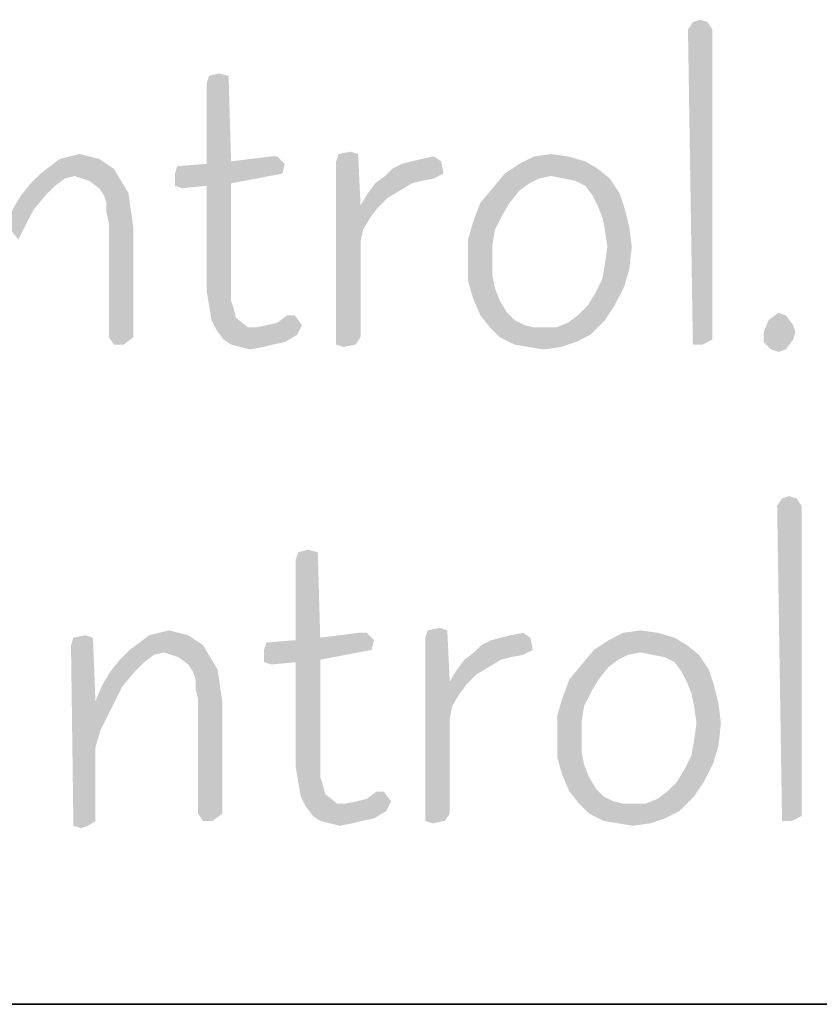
# Model space of a CAD drawing. Header units: inches. Extents: x -1 to 69, y -1 to 45.
# Tile 27 of 39: x 66.3 to 67, y 0 to 0.9. Entities that reach past the tile are written whole.
import ezdxf

# ---------------------------------------------------------------- set-up
doc = ezdxf.new("R2010")
doc.units = ezdxf.units.IN
doc.header["$LTSCALE"] = 3.74
doc.header["$MEASUREMENT"] = 0
doc.layers.get('0').update_dxf_attribs({"linetype": 'CONTINUOUS'})

msp = doc.modelspace()

# ---------------------------------------------------------------- linework, layer by layer
at = {"color": 7, "linetype": 'CONTINUOUS'}
msp.add_line((0, 0), (68, 0), dxfattribs=at)
at = {"color": 2, "linetype": 'CONTINUOUS'}
msp.add_line((68, 0), (56.5, 0), dxfattribs=at)
for points in [[(66.90155, 0.86603), (66.90801, 0.86818), (66.91447, 0.86603)], [(66.91447, 0.86603), (66.89724, 0.85957), (66.90155, 0.86603)], [(66.89724, 0.85957), (66.91447, 0.86603), (66.91878, 0.85957)], [(66.91878, 0.85957), (66.90155, 0.58172), (66.89724, 0.85957)], [(66.91878, 0.85957), (66.91878, 0.58603), (66.90155, 0.58172)], [(66.49232, 0.81864), (66.47293, 0.81218), (66.47509, 0.81864)], [(66.47293, 0.81218), (66.49232, 0.81864), (66.49447, 0.74326)], [(66.47509, 0.81864), (66.4837, 0.8208), (66.49232, 0.81864)], [(66.49447, 0.74326), (66.47293, 0.7411), (66.47293, 0.81218)], [(66.36955, 0.74757), (66.3437, 0.74541), (66.35232, 0.74757)], [(66.3437, 0.74541), (66.36955, 0.74757), (66.37816, 0.74541)], [(66.35232, 0.74757), (66.36093, 0.74972), (66.36955, 0.74757)], [(66.53539, 0.74757), (66.49447, 0.74326), (66.52893, 0.74757)], [(66.49447, 0.74326), (66.53539, 0.74757), (66.54185, 0.7411)], [(66.60647, 0.74972), (66.58709, 0.74326), (66.58924, 0.74972)], [(66.58709, 0.74326), (66.60647, 0.74972), (66.60862, 0.70449)], [(66.58924, 0.74972), (66.60001, 0.75187), (66.60647, 0.74972)], [(66.65385, 0.74326), (66.66247, 0.74541), (66.67324, 0.74757)], [(66.65385, 0.74326), (66.67324, 0.74757), (66.6797, 0.74326)], [(66.7917, 0.74757), (66.80678, 0.74326), (66.74862, 0.7411)], [(66.7917, 0.74757), (66.74862, 0.7411), (66.76155, 0.74757)], [(66.76155, 0.74757), (66.77662, 0.74972), (66.7917, 0.74757)], [(66.39109, 0.7368), (66.32647, 0.73249), (66.33509, 0.73895)], [(66.37816, 0.74541), (66.38462, 0.7411), (66.33509, 0.73895)], [(66.37816, 0.74541), (66.33509, 0.73895), (66.3437, 0.74541)], [(66.33509, 0.73895), (66.38462, 0.7411), (66.39109, 0.7368)], [(66.44493, 0.73249), (66.44709, 0.73895), (66.54185, 0.7411)], [(66.44493, 0.73249), (66.54185, 0.7411), (66.5397, 0.73249)], [(66.54185, 0.7411), (66.44709, 0.73895), (66.47293, 0.7411)], [(66.54185, 0.7411), (66.47293, 0.7411), (66.49447, 0.74326)], [(66.60862, 0.70449), (66.58709, 0.58172), (66.58709, 0.74326)], [(66.63662, 0.7368), (66.64524, 0.7411), (66.6797, 0.74326)], [(66.63662, 0.7368), (66.6797, 0.74326), (66.68185, 0.73249)], [(66.6797, 0.74326), (66.64524, 0.7411), (66.65385, 0.74326)], [(66.81755, 0.7368), (66.7357, 0.73249), (66.74862, 0.7411)], [(66.74862, 0.7411), (66.80678, 0.74326), (66.81755, 0.7368)], [(66.35662, 0.73034), (66.31785, 0.72387), (66.32647, 0.73249)], [(66.35662, 0.73034), (66.34801, 0.72818), (66.31785, 0.72387)], [(66.35662, 0.73034), (66.32647, 0.73249), (66.39109, 0.7368)], [(66.36955, 0.72603), (66.35662, 0.73034), (66.39109, 0.7368)], [(66.36955, 0.72603), (66.39109, 0.7368), (66.39755, 0.72603)], [(66.5397, 0.73249), (66.49447, 0.72387), (66.44493, 0.72172)], [(66.5397, 0.73249), (66.44493, 0.72172), (66.44493, 0.73249)], [(66.67324, 0.72818), (66.62155, 0.72387), (66.63016, 0.73034)], [(66.68185, 0.73249), (66.63016, 0.73034), (66.63662, 0.7368)], [(66.63016, 0.73034), (66.68185, 0.73249), (66.67324, 0.72818)], [(66.76585, 0.72818), (66.72493, 0.71957), (66.7357, 0.73249)], [(66.77662, 0.73034), (66.7357, 0.73249), (66.81755, 0.7368)], [(66.7357, 0.73249), (66.77662, 0.73034), (66.76585, 0.72818)], [(66.78739, 0.72818), (66.77662, 0.73034), (66.81755, 0.7368)], [(66.78739, 0.72818), (66.81755, 0.7368), (66.82832, 0.72818)], [(66.33939, 0.72172), (66.30924, 0.7131), (66.31785, 0.72387)], [(66.30924, 0.7131), (66.33939, 0.72172), (66.33078, 0.7131)], [(66.31785, 0.72387), (66.34801, 0.72818), (66.33939, 0.72172)], [(66.39755, 0.72603), (66.37816, 0.71957), (66.36955, 0.72603)], [(66.37816, 0.71957), (66.39755, 0.72603), (66.40401, 0.71526)], [(66.47293, 0.72172), (66.44493, 0.72172), (66.49447, 0.72387)], [(66.47293, 0.72172), (66.45139, 0.71957), (66.44493, 0.72172)], [(66.47293, 0.72172), (66.49447, 0.72387), (66.49447, 0.64849)], [(66.49447, 0.64849), (66.47293, 0.64634), (66.47293, 0.72172)], [(66.65385, 0.72387), (66.64309, 0.71741), (66.61509, 0.71526)], [(66.65385, 0.72387), (66.61509, 0.71526), (66.62155, 0.72387)], [(66.67324, 0.72818), (66.66247, 0.72603), (66.62155, 0.72387)], [(66.62155, 0.72387), (66.66247, 0.72603), (66.65385, 0.72387)], [(66.76585, 0.72818), (66.75724, 0.72387), (66.72493, 0.71957)], [(66.72493, 0.71957), (66.75724, 0.72387), (66.74862, 0.71741)], [(66.82832, 0.72818), (66.79816, 0.72603), (66.78739, 0.72818)], [(66.80678, 0.72172), (66.79816, 0.72603), (66.82832, 0.72818)], [(66.80678, 0.72172), (66.82832, 0.72818), (66.83693, 0.71526)], [(66.83693, 0.71526), (66.81324, 0.7131), (66.80678, 0.72172)], [(66.33078, 0.7131), (66.30278, 0.70234), (66.30924, 0.7131)], [(66.30278, 0.70234), (66.33078, 0.7131), (66.32001, 0.70018)], [(66.40401, 0.71526), (66.38247, 0.7131), (66.37816, 0.71957)], [(66.38462, 0.70664), (66.38247, 0.7131), (66.40401, 0.71526)], [(66.38462, 0.70664), (66.40401, 0.71526), (66.40616, 0.70018)], [(66.63232, 0.71095), (66.60862, 0.70449), (66.61509, 0.71526)], [(66.61509, 0.71526), (66.64309, 0.71741), (66.63232, 0.71095)], [(66.74862, 0.71741), (66.71416, 0.70664), (66.72493, 0.71957)], [(66.71416, 0.70664), (66.74862, 0.71741), (66.74001, 0.70664)], [(66.81755, 0.70449), (66.81324, 0.7131), (66.83693, 0.71526)], [(66.81755, 0.70449), (66.83693, 0.71526), (66.84124, 0.70234)], [(66.40616, 0.70018), (66.38462, 0.69803), (66.38462, 0.70664)], [(66.60862, 0.70449), (66.61078, 0.68295), (66.58709, 0.58172)], [(66.60862, 0.70449), (66.63232, 0.71095), (66.6237, 0.70234)], [(66.60862, 0.70449), (66.6237, 0.70234), (66.61724, 0.69372)], [(66.60862, 0.70449), (66.61724, 0.69372), (66.61078, 0.68295)], [(66.74001, 0.70664), (66.73355, 0.69587), (66.7077, 0.68941)], [(66.74001, 0.70664), (66.7077, 0.68941), (66.71416, 0.70664)], [(66.84124, 0.70234), (66.82185, 0.69372), (66.81755, 0.70449)], [(66.32001, 0.70018), (66.29632, 0.68726), (66.30278, 0.70234)], [(66.29632, 0.68726), (66.32001, 0.70018), (66.31355, 0.68726)], [(66.38678, 0.68941), (66.38462, 0.69803), (66.40616, 0.70018)], [(66.38678, 0.68941), (66.40616, 0.70018), (66.40832, 0.6851)], [(66.7077, 0.68941), (66.73355, 0.69587), (66.72709, 0.68295)], [(66.82185, 0.69372), (66.84124, 0.70234), (66.84555, 0.6851)], [(66.29632, 0.68726), (66.31355, 0.68726), (66.30709, 0.67434)], [(66.40832, 0.6851), (66.38678, 0.58818), (66.38678, 0.68941)], [(66.72709, 0.68295), (66.70339, 0.67434), (66.7077, 0.68941)], [(66.84555, 0.6851), (66.82401, 0.68295), (66.82185, 0.69372)], [(66.38678, 0.58818), (66.40832, 0.6851), (66.40832, 0.58818)], [(66.61078, 0.68295), (66.60862, 0.67218), (66.58709, 0.58172)], [(66.70339, 0.67434), (66.72709, 0.68295), (66.72493, 0.67003)], [(66.82616, 0.66787), (66.82401, 0.68295), (66.84555, 0.6851)], [(66.82616, 0.66787), (66.84555, 0.6851), (66.8477, 0.66787)], [(66.60862, 0.67218), (66.60862, 0.58818), (66.58709, 0.58172)], [(66.72493, 0.67003), (66.70339, 0.6571), (66.70339, 0.67434)], [(66.70339, 0.6571), (66.72493, 0.67003), (66.72493, 0.6571)], [(66.8477, 0.66787), (66.82401, 0.6528), (66.82616, 0.66787)], [(66.82401, 0.6528), (66.8477, 0.66787), (66.84555, 0.64849)], [(66.72493, 0.6571), (66.72493, 0.64203), (66.70339, 0.63772)], [(66.72493, 0.6571), (66.70339, 0.63772), (66.70339, 0.6571)], [(66.84555, 0.64849), (66.82185, 0.63987), (66.82401, 0.6528)], [(66.47293, 0.64634), (66.49447, 0.64849), (66.49447, 0.63772)], [(66.49447, 0.63772), (66.47293, 0.6291), (66.47293, 0.64634)], [(66.82185, 0.63987), (66.84555, 0.64849), (66.84124, 0.63341)], [(66.47293, 0.6291), (66.49447, 0.63772), (66.49447, 0.62695)], [(66.70339, 0.63772), (66.72493, 0.64203), (66.72709, 0.63126)], [(66.72709, 0.63126), (66.7077, 0.62264), (66.70339, 0.63772)], [(66.84124, 0.63341), (66.81539, 0.62695), (66.82185, 0.63987)], [(66.49447, 0.62695), (66.47509, 0.61618), (66.47293, 0.6291)], [(66.49447, 0.62695), (66.49447, 0.62049), (66.47509, 0.61618)], [(66.7077, 0.62264), (66.72709, 0.63126), (66.73139, 0.62049)], [(66.80893, 0.61618), (66.81539, 0.62695), (66.84124, 0.63341)], [(66.80893, 0.61618), (66.84124, 0.63341), (66.83262, 0.61618)], [(66.47509, 0.61618), (66.49447, 0.62049), (66.49662, 0.61403)], [(66.73139, 0.62049), (66.71416, 0.60757), (66.7077, 0.62264)], [(66.73139, 0.62049), (66.73785, 0.60972), (66.71416, 0.60757)], [(66.49662, 0.61403), (66.47724, 0.60326), (66.47509, 0.61618)], [(66.49662, 0.61403), (66.49878, 0.60541), (66.47724, 0.60326)], [(66.71416, 0.60757), (66.73785, 0.60972), (66.74432, 0.60326)], [(66.83262, 0.61618), (66.80032, 0.60757), (66.80893, 0.61618)], [(66.80032, 0.60757), (66.83262, 0.61618), (66.82401, 0.60326)], [(66.98339, 0.60757), (66.96832, 0.60326), (66.97693, 0.60972)], [(66.47724, 0.60326), (66.49878, 0.60541), (66.50955, 0.5968)], [(66.50955, 0.5968), (66.48155, 0.59464), (66.47724, 0.60326)], [(66.55693, 0.59895), (66.52678, 0.59895), (66.53539, 0.6011)], [(66.55047, 0.60757), (66.53539, 0.6011), (66.54401, 0.60757)], [(66.53539, 0.6011), (66.55047, 0.60757), (66.55693, 0.59895)], [(66.74432, 0.60326), (66.72278, 0.5968), (66.71416, 0.60757)], [(66.74432, 0.60326), (66.75293, 0.59895), (66.72278, 0.5968)], [(66.78093, 0.5968), (66.7917, 0.6011), (66.82401, 0.60326)], [(66.78093, 0.5968), (66.82401, 0.60326), (66.81109, 0.59034)], [(66.82401, 0.60326), (66.7917, 0.6011), (66.80032, 0.60757)], [(66.98985, 0.59895), (66.96401, 0.59249), (66.96832, 0.60326)], [(66.96832, 0.60326), (66.98339, 0.60757), (66.98985, 0.59895)], [(66.48155, 0.59464), (66.51601, 0.5968), (66.55693, 0.59895)], [(66.48155, 0.59464), (66.55693, 0.59895), (66.55262, 0.59034)], [(66.50955, 0.5968), (66.51601, 0.5968), (66.48155, 0.59464)], [(66.55262, 0.59034), (66.48801, 0.58603), (66.48155, 0.59464)], [(66.55693, 0.59895), (66.51601, 0.5968), (66.52678, 0.59895)], [(66.72278, 0.5968), (66.75293, 0.59895), (66.76155, 0.5968)], [(66.76155, 0.5968), (66.73139, 0.58818), (66.72278, 0.5968)], [(66.78093, 0.5968), (66.81109, 0.59034), (66.73139, 0.58818)], [(66.77232, 0.5968), (66.78093, 0.5968), (66.73139, 0.58818)], [(66.76155, 0.5968), (66.77232, 0.5968), (66.73139, 0.58818)], [(66.96401, 0.59249), (66.98985, 0.59895), (66.99201, 0.59249)], [(66.99201, 0.59249), (66.98985, 0.58603), (66.96401, 0.58387)], [(66.99201, 0.59249), (66.96401, 0.58387), (66.96401, 0.59249)], [(66.40832, 0.58818), (66.39109, 0.58172), (66.38678, 0.58818)], [(66.39109, 0.58172), (66.40832, 0.58818), (66.3997, 0.58172)], [(66.48801, 0.58603), (66.55262, 0.59034), (66.54185, 0.58387)], [(66.54185, 0.58387), (66.49447, 0.58172), (66.48801, 0.58603)], [(66.49447, 0.58172), (66.54185, 0.58387), (66.53109, 0.58172)], [(66.53109, 0.58172), (66.50309, 0.57957), (66.49447, 0.58172)], [(66.50309, 0.57957), (66.53109, 0.58172), (66.52247, 0.57957)], [(66.58709, 0.58172), (66.60862, 0.58818), (66.60432, 0.58172)], [(66.60432, 0.58172), (66.59355, 0.57957), (66.58709, 0.58172)], [(66.73139, 0.58818), (66.81109, 0.59034), (66.79816, 0.58387)], [(66.79816, 0.58387), (66.74432, 0.58172), (66.73139, 0.58818)], [(66.75724, 0.57957), (66.74432, 0.58172), (66.79816, 0.58387)], [(66.75724, 0.57957), (66.79816, 0.58387), (66.78524, 0.57957)], [(66.90155, 0.58172), (66.91878, 0.58603), (66.91016, 0.58172)], [(66.97047, 0.57741), (66.96401, 0.58387), (66.98985, 0.58603)], [(66.97047, 0.57741), (66.98985, 0.58603), (66.98339, 0.57741)], [(66.52247, 0.57957), (66.5117, 0.57741), (66.50309, 0.57957)], [(66.78524, 0.57957), (66.77016, 0.57741), (66.75724, 0.57957)], [(66.98339, 0.57741), (66.97693, 0.57526), (66.97047, 0.57741)], [(66.99307, 0.44603), (66.97584, 0.43957), (66.98015, 0.44603)], [(66.97584, 0.43957), (66.99307, 0.44603), (66.99738, 0.43957)], [(66.98015, 0.44603), (66.98661, 0.44818), (66.99307, 0.44603)], [(66.99738, 0.43957), (66.98015, 0.16172), (66.97584, 0.43957)], [(66.99738, 0.43957), (66.99738, 0.16603), (66.98015, 0.16172)], [(66.55369, 0.39864), (66.5623, 0.4008), (66.57092, 0.39864)], [(66.57092, 0.39864), (66.55153, 0.39218), (66.55369, 0.39864)], [(66.55153, 0.39218), (66.57092, 0.39864), (66.57307, 0.32326)], [(66.57307, 0.32326), (66.55153, 0.3211), (66.55153, 0.39218)], [(66.66784, 0.32972), (66.67861, 0.33187), (66.68507, 0.32972)], [(66.37277, 0.32326), (66.35338, 0.3168), (66.35553, 0.32326)], [(66.35338, 0.3168), (66.37277, 0.32326), (66.37492, 0.26726)], [(66.35553, 0.32326), (66.3663, 0.32541), (66.37277, 0.32326)], [(66.45677, 0.32541), (66.46323, 0.3211), (66.41369, 0.31895)], [(66.45677, 0.32541), (66.41369, 0.31895), (66.4223, 0.32541)], [(66.44815, 0.32757), (66.4223, 0.32541), (66.43092, 0.32757)], [(66.4223, 0.32541), (66.44815, 0.32757), (66.45677, 0.32541)], [(66.43092, 0.32757), (66.43953, 0.32972), (66.44815, 0.32757)], [(66.62046, 0.3211), (66.55153, 0.3211), (66.57307, 0.32326)], [(66.614, 0.32757), (66.57307, 0.32326), (66.60753, 0.32757)], [(66.57307, 0.32326), (66.614, 0.32757), (66.62046, 0.3211)], [(66.68507, 0.32972), (66.66569, 0.32326), (66.66784, 0.32972)], [(66.66569, 0.32326), (66.68507, 0.32972), (66.68723, 0.28449)], [(66.68723, 0.28449), (66.66569, 0.16172), (66.66569, 0.32326)], [(66.71523, 0.3168), (66.72384, 0.3211), (66.7583, 0.32326)], [(66.71523, 0.3168), (66.7583, 0.32326), (66.76046, 0.31249)], [(66.7583, 0.32326), (66.72384, 0.3211), (66.73246, 0.32326)], [(66.73246, 0.32326), (66.74107, 0.32541), (66.75184, 0.32757)], [(66.73246, 0.32326), (66.75184, 0.32757), (66.7583, 0.32326)], [(66.8703, 0.32757), (66.88538, 0.32326), (66.82723, 0.3211)], [(66.8703, 0.32757), (66.82723, 0.3211), (66.84015, 0.32757)], [(66.82723, 0.3211), (66.88538, 0.32326), (66.89615, 0.3168)], [(66.84015, 0.32757), (66.85523, 0.32972), (66.8703, 0.32757)], [(66.37492, 0.26726), (66.35553, 0.15741), (66.35338, 0.3168)], [(66.46969, 0.3168), (66.40507, 0.31249), (66.41369, 0.31895)], [(66.43523, 0.31034), (66.40507, 0.31249), (66.46969, 0.3168)], [(66.41369, 0.31895), (66.46323, 0.3211), (66.46969, 0.3168)], [(66.44815, 0.30603), (66.43523, 0.31034), (66.46969, 0.3168)], [(66.44815, 0.30603), (66.46969, 0.3168), (66.47615, 0.30603)], [(66.52353, 0.31249), (66.52569, 0.31895), (66.62046, 0.3211)], [(66.52353, 0.31249), (66.62046, 0.3211), (66.6183, 0.31249)], [(66.62046, 0.3211), (66.52569, 0.31895), (66.55153, 0.3211)], [(66.76046, 0.31249), (66.70877, 0.31034), (66.71523, 0.3168)], [(66.89615, 0.3168), (66.8143, 0.31249), (66.82723, 0.3211)], [(66.85523, 0.31034), (66.8143, 0.31249), (66.89615, 0.3168)], [(66.866, 0.30818), (66.85523, 0.31034), (66.89615, 0.3168)], [(66.866, 0.30818), (66.89615, 0.3168), (66.90692, 0.30818)], [(66.418, 0.30172), (66.38784, 0.2931), (66.39646, 0.30387)], [(66.43523, 0.31034), (66.39646, 0.30387), (66.40507, 0.31249)], [(66.43523, 0.31034), (66.42661, 0.30818), (66.39646, 0.30387)], [(66.39646, 0.30387), (66.42661, 0.30818), (66.418, 0.30172)], [(66.47615, 0.30603), (66.45677, 0.29957), (66.44815, 0.30603)], [(66.45677, 0.29957), (66.47615, 0.30603), (66.48261, 0.29526)], [(66.6183, 0.31249), (66.57307, 0.30387), (66.52353, 0.30172)], [(66.6183, 0.31249), (66.52353, 0.30172), (66.52353, 0.31249)], [(66.55153, 0.30172), (66.52353, 0.30172), (66.57307, 0.30387)], [(66.55153, 0.30172), (66.57307, 0.30387), (66.57307, 0.22849)], [(66.73246, 0.30387), (66.72169, 0.29741), (66.69369, 0.29526)], [(66.73246, 0.30387), (66.69369, 0.29526), (66.70015, 0.30387)], [(66.75184, 0.30818), (66.70015, 0.30387), (66.70877, 0.31034)], [(66.75184, 0.30818), (66.74107, 0.30603), (66.70015, 0.30387)], [(66.70015, 0.30387), (66.74107, 0.30603), (66.73246, 0.30387)], [(66.70877, 0.31034), (66.76046, 0.31249), (66.75184, 0.30818)], [(66.84446, 0.30818), (66.80353, 0.29957), (66.8143, 0.31249)], [(66.84446, 0.30818), (66.83584, 0.30387), (66.80353, 0.29957)], [(66.80353, 0.29957), (66.83584, 0.30387), (66.82723, 0.29741)], [(66.8143, 0.31249), (66.85523, 0.31034), (66.84446, 0.30818)], [(66.90692, 0.30818), (66.87677, 0.30603), (66.866, 0.30818)], [(66.88538, 0.30172), (66.87677, 0.30603), (66.90692, 0.30818)], [(66.88538, 0.30172), (66.90692, 0.30818), (66.91553, 0.29526)], [(66.38784, 0.2931), (66.418, 0.30172), (66.40938, 0.2931)], [(66.48261, 0.29526), (66.46107, 0.2931), (66.45677, 0.29957)], [(66.46323, 0.28664), (66.46107, 0.2931), (66.48261, 0.29526)], [(66.46323, 0.28664), (66.48261, 0.29526), (66.48477, 0.28018)], [(66.55153, 0.30172), (66.53, 0.29957), (66.52353, 0.30172)], [(66.57307, 0.22849), (66.55153, 0.22634), (66.55153, 0.30172)], [(66.71092, 0.29095), (66.68723, 0.28449), (66.69369, 0.29526)], [(66.69369, 0.29526), (66.72169, 0.29741), (66.71092, 0.29095)], [(66.82723, 0.29741), (66.79277, 0.28664), (66.80353, 0.29957)], [(66.79277, 0.28664), (66.82723, 0.29741), (66.81861, 0.28664)], [(66.91553, 0.29526), (66.89184, 0.2931), (66.88538, 0.30172)], [(66.89615, 0.28449), (66.89184, 0.2931), (66.91553, 0.29526)], [(66.89615, 0.28449), (66.91553, 0.29526), (66.91984, 0.28234)], [(66.40938, 0.2931), (66.38138, 0.28234), (66.38784, 0.2931)], [(66.38138, 0.28234), (66.40938, 0.2931), (66.39861, 0.28018)], [(66.48477, 0.28018), (66.46323, 0.27803), (66.46323, 0.28664)], [(66.68723, 0.28449), (66.71092, 0.29095), (66.7023, 0.28234)], [(66.81861, 0.28664), (66.81215, 0.27587), (66.7863, 0.26941)], [(66.81861, 0.28664), (66.7863, 0.26941), (66.79277, 0.28664)], [(66.39861, 0.28018), (66.37492, 0.26726), (66.38138, 0.28234)], [(66.37492, 0.26726), (66.39861, 0.28018), (66.39215, 0.26726)], [(66.46538, 0.26941), (66.46323, 0.27803), (66.48477, 0.28018)], [(66.46538, 0.26941), (66.48477, 0.28018), (66.48692, 0.2651)], [(66.68723, 0.28449), (66.68938, 0.26295), (66.66569, 0.16172)], [(66.68723, 0.28449), (66.7023, 0.28234), (66.69584, 0.27372)], [(66.68723, 0.28449), (66.69584, 0.27372), (66.68938, 0.26295)], [(66.91984, 0.28234), (66.90046, 0.27372), (66.89615, 0.28449)], [(66.90046, 0.27372), (66.91984, 0.28234), (66.92415, 0.2651)], [(66.48692, 0.2651), (66.46538, 0.16818), (66.46538, 0.26941)], [(66.80569, 0.26295), (66.782, 0.25434), (66.7863, 0.26941)], [(66.7863, 0.26941), (66.81215, 0.27587), (66.80569, 0.26295)], [(66.92415, 0.2651), (66.90261, 0.26295), (66.90046, 0.27372)], [(66.37492, 0.26726), (66.37492, 0.22634), (66.35553, 0.15741)], [(66.37492, 0.26726), (66.39215, 0.26726), (66.38569, 0.25434)], [(66.37492, 0.26726), (66.38569, 0.25434), (66.37923, 0.24141)], [(66.37492, 0.26726), (66.37923, 0.24141), (66.37492, 0.22634)], [(66.46538, 0.16818), (66.48692, 0.2651), (66.48692, 0.16818)], [(66.68938, 0.26295), (66.68723, 0.25218), (66.66569, 0.16172)], [(66.782, 0.25434), (66.80569, 0.26295), (66.80353, 0.25003)], [(66.90477, 0.24787), (66.90261, 0.26295), (66.92415, 0.2651)], [(66.90477, 0.24787), (66.92415, 0.2651), (66.9263, 0.24787)], [(66.68723, 0.25218), (66.68723, 0.16818), (66.66569, 0.16172)], [(66.80353, 0.25003), (66.782, 0.2371), (66.782, 0.25434)], [(66.782, 0.2371), (66.80353, 0.25003), (66.80353, 0.2371)], [(66.9263, 0.24787), (66.90261, 0.2328), (66.90477, 0.24787)], [(66.90261, 0.2328), (66.9263, 0.24787), (66.92415, 0.22849)], [(66.80353, 0.2371), (66.80353, 0.22203), (66.782, 0.21772)], [(66.80353, 0.2371), (66.782, 0.21772), (66.782, 0.2371)], [(66.37492, 0.22634), (66.37492, 0.16172), (66.35553, 0.15741)], [(66.55153, 0.22634), (66.57307, 0.22849), (66.57307, 0.21772)], [(66.57307, 0.21772), (66.55153, 0.2091), (66.55153, 0.22634)], [(66.92415, 0.22849), (66.90046, 0.21987), (66.90261, 0.2328)], [(66.90046, 0.21987), (66.92415, 0.22849), (66.91984, 0.21341)], [(66.55153, 0.2091), (66.57307, 0.21772), (66.57307, 0.20695)], [(66.782, 0.21772), (66.80353, 0.22203), (66.80569, 0.21126)], [(66.80569, 0.21126), (66.7863, 0.20264), (66.782, 0.21772)], [(66.91984, 0.21341), (66.894, 0.20695), (66.90046, 0.21987)], [(66.57307, 0.20695), (66.55369, 0.19618), (66.55153, 0.2091)], [(66.7863, 0.20264), (66.80569, 0.21126), (66.81, 0.20049)], [(66.88753, 0.19618), (66.894, 0.20695), (66.91984, 0.21341)], [(66.88753, 0.19618), (66.91984, 0.21341), (66.91123, 0.19618)], [(66.57307, 0.20695), (66.57307, 0.20049), (66.55369, 0.19618)], [(66.55369, 0.19618), (66.57307, 0.20049), (66.57523, 0.19403)], [(66.81, 0.20049), (66.79277, 0.18757), (66.7863, 0.20264)], [(66.81, 0.20049), (66.81646, 0.18972), (66.79277, 0.18757)], [(66.57523, 0.19403), (66.55584, 0.18326), (66.55369, 0.19618)], [(66.57523, 0.19403), (66.57738, 0.18541), (66.55584, 0.18326)], [(66.91123, 0.19618), (66.87892, 0.18757), (66.88753, 0.19618)], [(66.87892, 0.18757), (66.91123, 0.19618), (66.90261, 0.18326)], [(66.55584, 0.18326), (66.57738, 0.18541), (66.58815, 0.1768)], [(66.58815, 0.1768), (66.56015, 0.17464), (66.55584, 0.18326)], [(66.62907, 0.18757), (66.614, 0.1811), (66.62261, 0.18757)], [(66.614, 0.1811), (66.62907, 0.18757), (66.63553, 0.17895)], [(66.79277, 0.18757), (66.81646, 0.18972), (66.82292, 0.18326)], [(66.82292, 0.18326), (66.80138, 0.1768), (66.79277, 0.18757)], [(66.82292, 0.18326), (66.83153, 0.17895), (66.80138, 0.1768)], [(66.85953, 0.1768), (66.8703, 0.1811), (66.90261, 0.18326)], [(66.85953, 0.1768), (66.90261, 0.18326), (66.88969, 0.17034)], [(66.90261, 0.18326), (66.8703, 0.1811), (66.87892, 0.18757)], [(66.56015, 0.17464), (66.59461, 0.1768), (66.63553, 0.17895)], [(66.56015, 0.17464), (66.63553, 0.17895), (66.63123, 0.17034)], [(66.58815, 0.1768), (66.59461, 0.1768), (66.56015, 0.17464)], [(66.63123, 0.17034), (66.56661, 0.16603), (66.56015, 0.17464)], [(66.63553, 0.17895), (66.59461, 0.1768), (66.60538, 0.17895)], [(66.63553, 0.17895), (66.60538, 0.17895), (66.614, 0.1811)], [(66.80138, 0.1768), (66.83153, 0.17895), (66.84015, 0.1768)], [(66.84015, 0.1768), (66.81, 0.16818), (66.80138, 0.1768)], [(66.85953, 0.1768), (66.88969, 0.17034), (66.81, 0.16818)], [(66.85092, 0.1768), (66.85953, 0.1768), (66.81, 0.16818)], [(66.84015, 0.1768), (66.85092, 0.1768), (66.81, 0.16818)], [(66.48692, 0.16818), (66.46969, 0.16172), (66.46538, 0.16818)], [(66.46969, 0.16172), (66.48692, 0.16818), (66.4783, 0.16172)], [(66.56661, 0.16603), (66.63123, 0.17034), (66.62046, 0.16387)], [(66.62046, 0.16387), (66.57307, 0.16172), (66.56661, 0.16603)], [(66.66569, 0.16172), (66.68723, 0.16818), (66.68292, 0.16172)], [(66.81, 0.16818), (66.88969, 0.17034), (66.87677, 0.16387)], [(66.87677, 0.16387), (66.82292, 0.16172), (66.81, 0.16818)], [(66.98015, 0.16172), (66.99738, 0.16603), (66.98877, 0.16172)], [(66.35553, 0.15741), (66.37492, 0.16172), (66.36846, 0.15741)], [(66.36846, 0.15741), (66.362, 0.15526), (66.35553, 0.15741)], [(66.57307, 0.16172), (66.62046, 0.16387), (66.60969, 0.16172)], [(66.60969, 0.16172), (66.58169, 0.15957), (66.57307, 0.16172)], [(66.58169, 0.15957), (66.60969, 0.16172), (66.60107, 0.15957)], [(66.60107, 0.15957), (66.5903, 0.15741), (66.58169, 0.15957)], [(66.68292, 0.16172), (66.67215, 0.15957), (66.66569, 0.16172)], [(66.83584, 0.15957), (66.82292, 0.16172), (66.87677, 0.16387)], [(66.83584, 0.15957), (66.87677, 0.16387), (66.86384, 0.15957)], [(66.86384, 0.15957), (66.84877, 0.15741), (66.83584, 0.15957)]]:
    msp.add_solid(points, dxfattribs=at)

doc.saveas('drawing.dxf')
